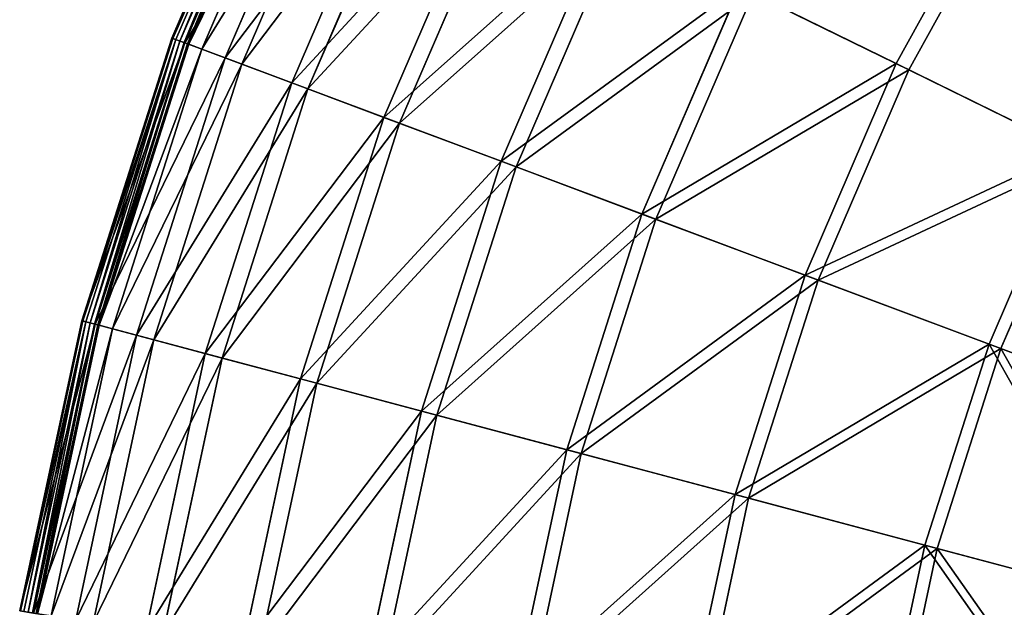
# Model space of a CAD drawing. Extents: x 0 to 335, y 0 to 335.
# Tile 10 of 101: x 2 to 57, y 195 to 227. Entities that reach past the tile are written whole.
import ezdxf

# ---------------------------------------------------------------- set-up
doc = ezdxf.new("R2010")
doc.units = 0
doc.layers.get('0').update_dxf_attribs({"color": 13, "linetype": 'CONTINUOUS'})

# ---------------------------------------------------------------- blocks, each defined once
blk = doc.blocks.new('GROUP_6')
for p, q in [((17.056, 241.189, 0.499), (10.547, 226.097, 0.499)), ((17.105, 241.165, 0.246), (10.599, 226.078, 0.246)), ((17.261, 241.088, 0.055), (10.762, 226.017, 0.055)), ((17.483, 240.979, -0.025), (10.993, 225.931, -0.025)), ((11.23, 225.842, 0.03), (17.71, 240.868, 0.03)), ((11.269, 225.827, 16.173), (17.748, 240.849, 16.173)), ((11.41, 225.775, 0.204), (17.883, 240.783, 0.204)), ((17.954, 240.748, 0.45), (11.484, 225.747, 0.45)), ((18.644, 240.41, 16.074), (12.204, 225.477, 16.074)), ((13.497, 224.993, 32.19), (19.884, 239.801, 32.19)), ((20.766, 239.368, 31.994), (14.418, 224.649, 31.994)), ((17.187, 223.613, 47.897), (23.42, 238.065, 47.897)), ((24.281, 237.643, 47.606), (18.085, 223.277, 47.606)), ((50.697, 224.678, 104.675), (56.873, 235.841, 104.675)), ((22.302, 221.699, 63.143), (28.323, 235.659, 63.143)), ((29.154, 235.251, 62.759), (23.169, 221.374, 62.759)), ((57.531, 235.433, 104.039), (51.392, 224.337, 104.039)), ((28.794, 219.269, 77.78), (34.545, 232.605, 77.78)), ((35.338, 232.216, 77.308), (29.621, 218.959, 77.308)), ((36.6, 216.348, 91.669), (42.027, 228.933, 91.669)), ((50.697, 224.678, 104.675), (42.027, 228.933, 91.669)), ((42.775, 228.566, 91.112), (37.38, 216.056, 91.112)), ((42.775, 228.566, 91.112), (51.392, 224.337, 104.039)), ((10.547, 226.097, 0.499), (5.549, 210.44, 0.499)), ((10.599, 226.078, 0.246), (5.602, 210.426, 0.246)), ((10.762, 226.017, 0.055), (5.77, 210.382, 0.055)), ((10.547, 226.097, 0.499), (11.269, 225.827, 16.173)), ((10.547, 226.097, 0.499), (10.599, 226.078, 0.246)), ((10.599, 226.078, 0.246), (10.762, 226.017, 0.055)), ((10.762, 226.017, 0.055), (10.993, 225.931, -0.025)), ((10.993, 225.931, -0.025), (6.009, 210.318, -0.025)), ((6.254, 210.253, 0.03), (11.23, 225.842, 0.03)), ((6.294, 210.242, 16.173), (11.269, 225.827, 16.173)), ((6.439, 210.204, 0.204), (11.41, 225.775, 0.204)), ((11.484, 225.747, 0.45), (6.516, 210.183, 0.45)), ((12.204, 225.477, 16.074), (7.258, 209.986, 16.074)), ((11.23, 225.842, 0.03), (10.993, 225.931, -0.025)), ((11.41, 225.775, 0.204), (11.23, 225.842, 0.03)), ((11.269, 225.827, 16.173), (13.497, 224.993, 32.19)), ((11.484, 225.747, 0.45), (11.41, 225.775, 0.204)), ((11.484, 225.747, 0.45), (12.204, 225.477, 16.074)), ((12.204, 225.477, 16.074), (14.418, 224.649, 31.994)), ((8.593, 209.631, 32.19), (13.497, 224.993, 32.19)), ((13.497, 224.993, 32.19), (17.187, 223.613, 47.897)), ((14.418, 224.649, 31.994), (9.543, 209.378, 31.994)), ((14.418, 224.649, 31.994), (18.085, 223.277, 47.606)), ((45.644, 212.963, 104.675), (50.697, 224.678, 104.675)), ((51.392, 224.337, 104.039), (46.369, 212.692, 104.039)), ((60.47, 219.881, 116.673), (50.697, 224.678, 104.675)), ((51.392, 224.337, 104.039), (61.106, 219.569, 115.964)), ((12.4, 208.619, 47.897), (17.187, 223.613, 47.897)), ((18.085, 223.277, 47.606), (13.327, 208.372, 47.606)), ((17.187, 223.613, 47.897), (22.302, 221.699, 63.143)), ((18.085, 223.277, 47.606), (23.169, 221.374, 62.759)), ((17.678, 207.215, 63.143), (22.302, 221.699, 63.143)), ((22.302, 221.699, 63.143), (28.794, 219.269, 77.78)), ((23.169, 221.374, 62.759), (18.573, 206.977, 62.759)), ((23.169, 221.374, 62.759), (29.621, 218.959, 77.308)), ((55.841, 209.147, 116.673), (60.47, 219.881, 116.673)), ((61.106, 219.569, 115.964), (56.504, 208.899, 115.964)), ((24.377, 205.434, 77.78), (28.794, 219.269, 77.78)), ((29.621, 218.959, 77.308), (25.231, 205.207, 77.308)), ((28.794, 219.269, 77.78), (36.6, 216.348, 91.669)), ((29.621, 218.959, 77.308), (37.38, 216.056, 91.112)), ((32.432, 203.292, 91.669), (36.6, 216.348, 91.669)), ((36.6, 216.348, 91.669), (45.644, 212.963, 104.675)), ((37.38, 216.056, 91.112), (33.237, 203.078, 91.112)), ((37.38, 216.056, 91.112), (46.369, 212.692, 104.039)), ((41.765, 200.81, 104.675), (45.644, 212.963, 104.675)), ((45.644, 212.963, 104.675), (55.841, 209.147, 116.673)), ((46.369, 212.692, 104.039), (42.513, 200.611, 104.039)), ((46.369, 212.692, 104.039), (56.504, 208.899, 115.964)), ((5.549, 210.44, 0.499), (2.11, 194.369, 0.499)), ((5.602, 210.426, 0.246), (2.164, 194.36, 0.246)), ((5.77, 210.382, 0.055), (2.336, 194.332, 0.055)), ((6.009, 210.318, -0.025), (2.579, 194.292, -0.025)), ((2.829, 194.252, 0.03), (6.254, 210.253, 0.03)), ((2.871, 194.245, 16.173), (6.294, 210.242, 16.173)), ((3.019, 194.221, 0.204), (6.439, 210.204, 0.204)), ((6.516, 210.183, 0.45), (3.097, 194.208, 0.45)), ((5.549, 210.44, 0.499), (6.294, 210.242, 16.173)), ((5.549, 210.44, 0.499), (5.602, 210.426, 0.246)), ((5.602, 210.426, 0.246), (5.77, 210.382, 0.055)), ((5.77, 210.382, 0.055), (6.009, 210.318, -0.025)), ((6.254, 210.253, 0.03), (6.009, 210.318, -0.025)), ((6.439, 210.204, 0.204), (6.254, 210.253, 0.03)), ((6.294, 210.242, 16.173), (8.593, 209.631, 32.19)), ((6.516, 210.183, 0.45), (6.439, 210.204, 0.204)), ((6.516, 210.183, 0.45), (7.258, 209.986, 16.074)), ((7.258, 209.986, 16.074), (3.855, 194.084, 16.074)), ((5.219, 193.862, 32.19), (8.593, 209.631, 32.19)), ((7.258, 209.986, 16.074), (9.543, 209.378, 31.994)), ((8.593, 209.631, 32.19), (12.4, 208.619, 47.897)), ((9.543, 209.378, 31.994), (6.189, 193.704, 31.994)), ((9.543, 209.378, 31.994), (13.327, 208.372, 47.606)), ((52.286, 198.012, 116.673), (55.841, 209.147, 116.673)), ((55.841, 209.147, 116.673), (67.091, 204.937, 127.547)), ((9.106, 193.227, 47.897), (12.4, 208.619, 47.897)), ((12.4, 208.619, 47.897), (17.678, 207.215, 63.143)), ((56.504, 208.899, 115.964), (52.97, 197.83, 115.964)), ((56.504, 208.899, 115.964), (67.686, 204.715, 126.772)), ((13.327, 208.372, 47.606), (10.053, 193.073, 47.606)), ((13.327, 208.372, 47.606), (18.573, 206.977, 62.759)), ((14.497, 192.348, 63.143), (17.678, 207.215, 63.143)), ((18.573, 206.977, 62.759), (15.41, 192.199, 62.759)), ((17.678, 207.215, 63.143), (24.377, 205.434, 77.78)), ((18.573, 206.977, 62.759), (25.231, 205.207, 77.308)), ((21.338, 191.232, 77.78), (24.377, 205.434, 77.78)), ((24.377, 205.434, 77.78), (32.432, 203.292, 91.669)), ((25.231, 205.207, 77.308), (22.21, 191.089, 77.308)), ((25.231, 205.207, 77.308), (33.237, 203.078, 91.112)), ((29.563, 189.89, 91.669), (32.432, 203.292, 91.669)), ((33.237, 203.078, 91.112), (30.385, 189.755, 91.112)), ((32.432, 203.292, 91.669), (41.765, 200.81, 104.675)), ((33.237, 203.078, 91.112), (42.513, 200.611, 104.039)), ((39.095, 188.334, 104.675), (41.765, 200.81, 104.675)), ((42.513, 200.611, 104.039), (39.859, 188.21, 104.039)), ((41.765, 200.81, 104.675), (52.286, 198.012, 116.673)), ((42.513, 200.611, 104.039), (52.97, 197.83, 115.964)), ((49.84, 186.581, 116.673), (52.286, 198.012, 116.673)), ((52.97, 197.83, 115.964), (50.539, 186.467, 115.964)), ((52.286, 198.012, 116.673), (63.895, 194.925, 127.547)), ((52.97, 197.83, 115.964), (64.509, 194.761, 126.772))]:
    blk.add_line(p, q)
mesh = blk.add_polyface()
corners = [(17.748, 240.849, 16.173), (10.547, 226.097, 0.499), (11.269, 225.827, 16.173), (17.056, 241.189, 0.499)]
mesh.append_faces([[corners[k] for k in face] for face in [(0, 1, 2), (1, 0, 3)]], dxfattribs={"vtx0": -1})
mesh = blk.add_polyface()
corners = [(10.547, 226.097, 0.499), (17.105, 241.165, 0.246), (10.599, 226.078, 0.246), (17.056, 241.189, 0.499)]
mesh.append_faces([[corners[k] for k in face] for face in [(0, 1, 2), (1, 0, 3)]], dxfattribs={"vtx0": -1})
mesh = blk.add_polyface()
corners = [(10.599, 226.078, 0.246), (17.261, 241.088, 0.055), (10.762, 226.017, 0.055), (17.105, 241.165, 0.246)]
mesh.append_faces([[corners[k] for k in face] for face in [(0, 1, 2), (1, 0, 3)]], dxfattribs={"vtx0": -1})
mesh = blk.add_polyface()
corners = [(17.261, 241.088, 0.055), (10.993, 225.931, -0.025), (10.762, 226.017, 0.055), (17.483, 240.979, -0.025)]
mesh.append_faces([[corners[k] for k in face] for face in [(0, 1, 2), (1, 0, 3)]], dxfattribs={"vtx0": -1})
mesh = blk.add_polyface()
corners = [(17.483, 240.979, -0.025), (11.23, 225.842, 0.03), (10.993, 225.931, -0.025), (17.71, 240.868, 0.03)]
mesh.append_faces([[corners[k] for k in face] for face in [(0, 1, 2), (1, 0, 3)]], dxfattribs={"vtx0": -1})
mesh = blk.add_polyface()
corners = [(17.71, 240.868, 0.03), (11.41, 225.775, 0.204), (11.23, 225.842, 0.03), (17.883, 240.783, 0.204)]
mesh.append_faces([[corners[k] for k in face] for face in [(0, 1, 2), (1, 0, 3)]], dxfattribs={"vtx0": -1})
mesh = blk.add_polyface()
corners = [(19.884, 239.801, 32.19), (11.269, 225.827, 16.173), (13.497, 224.993, 32.19), (17.748, 240.849, 16.173)]
mesh.append_faces([[corners[k] for k in face] for face in [(0, 1, 2), (1, 0, 3)]], dxfattribs={"vtx0": -1})
mesh = blk.add_polyface()
corners = [(11.41, 225.775, 0.204), (17.954, 240.748, 0.45), (11.484, 225.747, 0.45), (17.883, 240.783, 0.204)]
mesh.append_faces([[corners[k] for k in face] for face in [(0, 1, 2), (1, 0, 3)]], dxfattribs={"vtx0": -1})
mesh = blk.add_polyface()
corners = [(11.484, 225.747, 0.45), (18.644, 240.41, 16.074), (12.204, 225.477, 16.074), (17.954, 240.748, 0.45)]
mesh.append_faces([[corners[k] for k in face] for face in [(0, 1, 2), (1, 0, 3)]], dxfattribs={"vtx0": -1})
mesh = blk.add_polyface()
corners = [(56.873, 235.841, 104.675), (42.027, 228.933, 91.669), (50.697, 224.678, 104.675), (48.662, 240.925, 91.669)]
mesh.append_faces([[corners[k] for k in face] for face in [(0, 1, 2), (1, 0, 3)]], dxfattribs={"vtx0": -1})
mesh = blk.add_polyface()
corners = [(12.204, 225.477, 16.074), (20.766, 239.368, 31.994), (14.418, 224.649, 31.994), (18.644, 240.41, 16.074)]
mesh.append_faces([[corners[k] for k in face] for face in [(0, 1, 2), (1, 0, 3)]], dxfattribs={"vtx0": -1})
mesh = blk.add_polyface()
corners = [(42.775, 228.566, 91.112), (57.531, 235.433, 104.039), (51.392, 224.337, 104.039), (49.37, 240.487, 91.112)]
mesh.append_faces([[corners[k] for k in face] for face in [(0, 1, 2), (1, 0, 3)]], dxfattribs={"vtx0": -1})
mesh = blk.add_polyface()
corners = [(23.42, 238.065, 47.897), (13.497, 224.993, 32.19), (17.187, 223.613, 47.897), (19.884, 239.801, 32.19)]
mesh.append_faces([[corners[k] for k in face] for face in [(0, 1, 2), (1, 0, 3)]], dxfattribs={"vtx0": -1})
mesh = blk.add_polyface()
corners = [(14.418, 224.649, 31.994), (24.281, 237.643, 47.606), (18.085, 223.277, 47.606), (20.766, 239.368, 31.994)]
mesh.append_faces([[corners[k] for k in face] for face in [(0, 1, 2), (1, 0, 3)]], dxfattribs={"vtx0": -1})
mesh = blk.add_polyface()
corners = [(28.323, 235.659, 63.143), (17.187, 223.613, 47.897), (22.302, 221.699, 63.143), (23.42, 238.065, 47.897)]
mesh.append_faces([[corners[k] for k in face] for face in [(0, 1, 2), (1, 0, 3)]], dxfattribs={"vtx0": -1})
mesh = blk.add_polyface()
corners = [(18.085, 223.277, 47.606), (29.154, 235.251, 62.759), (23.169, 221.374, 62.759), (24.281, 237.643, 47.606)]
mesh.append_faces([[corners[k] for k in face] for face in [(0, 1, 2), (1, 0, 3)]], dxfattribs={"vtx0": -1})
mesh = blk.add_polyface()
corners = [(60.47, 219.881, 116.673), (56.873, 235.841, 104.675), (50.697, 224.678, 104.675), (66.129, 230.109, 116.673)]
mesh.append_faces([[corners[k] for k in face] for face in [(0, 1, 2), (1, 0, 3)]], dxfattribs={"vtx0": -1})
mesh = blk.add_polyface()
corners = [(34.545, 232.605, 77.78), (22.302, 221.699, 63.143), (28.794, 219.269, 77.78), (28.323, 235.659, 63.143)]
mesh.append_faces([[corners[k] for k in face] for face in [(0, 1, 2), (1, 0, 3)]], dxfattribs={"vtx0": -1})
mesh = blk.add_polyface()
corners = [(23.169, 221.374, 62.759), (35.338, 232.216, 77.308), (29.621, 218.959, 77.308), (29.154, 235.251, 62.759)]
mesh.append_faces([[corners[k] for k in face] for face in [(0, 1, 2), (1, 0, 3)]], dxfattribs={"vtx0": -1})
mesh = blk.add_polyface()
corners = [(57.531, 235.433, 104.039), (61.106, 219.569, 115.964), (51.392, 224.337, 104.039), (66.731, 229.737, 115.964)]
mesh.append_faces([[corners[k] for k in face] for face in [(0, 1, 2), (1, 0, 3)]], dxfattribs={"vtx0": -1})
mesh = blk.add_polyface()
corners = [(42.027, 228.933, 91.669), (28.794, 219.269, 77.78), (36.6, 216.348, 91.669), (34.545, 232.605, 77.78)]
mesh.append_faces([[corners[k] for k in face] for face in [(0, 1, 2), (1, 0, 3)]], dxfattribs={"vtx0": -1})
mesh = blk.add_polyface()
corners = [(29.621, 218.959, 77.308), (42.775, 228.566, 91.112), (37.38, 216.056, 91.112), (35.338, 232.216, 77.308)]
mesh.append_faces([[corners[k] for k in face] for face in [(0, 1, 2), (1, 0, 3)]], dxfattribs={"vtx0": -1})
mesh = blk.add_polyface()
corners = [(50.697, 224.678, 104.675), (36.6, 216.348, 91.669), (45.644, 212.963, 104.675), (42.027, 228.933, 91.669)]
mesh.append_faces([[corners[k] for k in face] for face in [(0, 1, 2), (1, 0, 3)]], dxfattribs={"vtx0": -1})
mesh = blk.add_polyface()
corners = [(37.38, 216.056, 91.112), (51.392, 224.337, 104.039), (46.369, 212.692, 104.039), (42.775, 228.566, 91.112)]
mesh.append_faces([[corners[k] for k in face] for face in [(0, 1, 2), (1, 0, 3)]], dxfattribs={"vtx0": -1})
mesh = blk.add_polyface()
corners = [(11.269, 225.827, 16.173), (5.549, 210.44, 0.499), (6.294, 210.242, 16.173), (10.547, 226.097, 0.499)]
mesh.append_faces([[corners[k] for k in face] for face in [(0, 1, 2), (1, 0, 3)]], dxfattribs={"vtx0": -1})
mesh = blk.add_polyface()
corners = [(5.549, 210.44, 0.499), (10.599, 226.078, 0.246), (5.602, 210.426, 0.246), (10.547, 226.097, 0.499)]
mesh.append_faces([[corners[k] for k in face] for face in [(0, 1, 2), (1, 0, 3)]], dxfattribs={"vtx0": -1})
mesh = blk.add_polyface()
corners = [(5.602, 210.426, 0.246), (10.762, 226.017, 0.055), (5.77, 210.382, 0.055), (10.599, 226.078, 0.246)]
mesh.append_faces([[corners[k] for k in face] for face in [(0, 1, 2), (1, 0, 3)]], dxfattribs={"vtx0": -1})
mesh = blk.add_polyface()
corners = [(10.762, 226.017, 0.055), (6.009, 210.318, -0.025), (5.77, 210.382, 0.055), (10.993, 225.931, -0.025)]
mesh.append_faces([[corners[k] for k in face] for face in [(0, 1, 2), (1, 0, 3)]], dxfattribs={"vtx0": -1})
mesh = blk.add_polyface()
corners = [(10.993, 225.931, -0.025), (6.254, 210.253, 0.03), (6.009, 210.318, -0.025), (11.23, 225.842, 0.03)]
mesh.append_faces([[corners[k] for k in face] for face in [(0, 1, 2), (1, 0, 3)]], dxfattribs={"vtx0": -1})
mesh = blk.add_polyface()
corners = [(11.23, 225.842, 0.03), (6.439, 210.204, 0.204), (6.254, 210.253, 0.03), (11.41, 225.775, 0.204)]
mesh.append_faces([[corners[k] for k in face] for face in [(0, 1, 2), (1, 0, 3)]], dxfattribs={"vtx0": -1})
mesh = blk.add_polyface()
corners = [(13.497, 224.993, 32.19), (6.294, 210.242, 16.173), (8.593, 209.631, 32.19), (11.269, 225.827, 16.173)]
mesh.append_faces([[corners[k] for k in face] for face in [(0, 1, 2), (1, 0, 3)]], dxfattribs={"vtx0": -1})
mesh = blk.add_polyface()
corners = [(6.439, 210.204, 0.204), (11.484, 225.747, 0.45), (6.516, 210.183, 0.45), (11.41, 225.775, 0.204)]
mesh.append_faces([[corners[k] for k in face] for face in [(0, 1, 2), (1, 0, 3)]], dxfattribs={"vtx0": -1})
mesh = blk.add_polyface()
corners = [(6.516, 210.183, 0.45), (12.204, 225.477, 16.074), (7.258, 209.986, 16.074), (11.484, 225.747, 0.45)]
mesh.append_faces([[corners[k] for k in face] for face in [(0, 1, 2), (1, 0, 3)]], dxfattribs={"vtx0": -1})
mesh = blk.add_polyface()
corners = [(7.258, 209.986, 16.074), (14.418, 224.649, 31.994), (9.543, 209.378, 31.994), (12.204, 225.477, 16.074)]
mesh.append_faces([[corners[k] for k in face] for face in [(0, 1, 2), (1, 0, 3)]], dxfattribs={"vtx0": -1})
mesh = blk.add_polyface()
corners = [(17.187, 223.613, 47.897), (8.593, 209.631, 32.19), (12.4, 208.619, 47.897), (13.497, 224.993, 32.19)]
mesh.append_faces([[corners[k] for k in face] for face in [(0, 1, 2), (1, 0, 3)]], dxfattribs={"vtx0": -1})
mesh = blk.add_polyface()
corners = [(9.543, 209.378, 31.994), (18.085, 223.277, 47.606), (13.327, 208.372, 47.606), (14.418, 224.649, 31.994)]
mesh.append_faces([[corners[k] for k in face] for face in [(0, 1, 2), (1, 0, 3)]], dxfattribs={"vtx0": -1})
mesh = blk.add_polyface()
corners = [(60.47, 219.881, 116.673), (45.644, 212.963, 104.675), (55.841, 209.147, 116.673), (50.697, 224.678, 104.675)]
mesh.append_faces([[corners[k] for k in face] for face in [(0, 1, 2), (1, 0, 3)]], dxfattribs={"vtx0": -1})
mesh = blk.add_polyface()
corners = [(46.369, 212.692, 104.039), (61.106, 219.569, 115.964), (56.504, 208.899, 115.964), (51.392, 224.337, 104.039)]
mesh.append_faces([[corners[k] for k in face] for face in [(0, 1, 2), (1, 0, 3)]], dxfattribs={"vtx0": -1})
mesh = blk.add_polyface()
corners = [(22.302, 221.699, 63.143), (12.4, 208.619, 47.897), (17.678, 207.215, 63.143), (17.187, 223.613, 47.897)]
mesh.append_faces([[corners[k] for k in face] for face in [(0, 1, 2), (1, 0, 3)]], dxfattribs={"vtx0": -1})
mesh = blk.add_polyface()
corners = [(13.327, 208.372, 47.606), (23.169, 221.374, 62.759), (18.573, 206.977, 62.759), (18.085, 223.277, 47.606)]
mesh.append_faces([[corners[k] for k in face] for face in [(0, 1, 2), (1, 0, 3)]], dxfattribs={"vtx0": -1})
mesh = blk.add_polyface()
corners = [(28.794, 219.269, 77.78), (17.678, 207.215, 63.143), (24.377, 205.434, 77.78), (22.302, 221.699, 63.143)]
mesh.append_faces([[corners[k] for k in face] for face in [(0, 1, 2), (1, 0, 3)]], dxfattribs={"vtx0": -1})
mesh = blk.add_polyface()
corners = [(18.573, 206.977, 62.759), (29.621, 218.959, 77.308), (25.231, 205.207, 77.308), (23.169, 221.374, 62.759)]
mesh.append_faces([[corners[k] for k in face] for face in [(0, 1, 2), (1, 0, 3)]], dxfattribs={"vtx0": -1})
mesh = blk.add_polyface()
corners = [(67.091, 204.937, 127.547), (60.47, 219.881, 116.673), (55.841, 209.147, 116.673), (71.254, 214.589, 127.547)]
mesh.append_faces([[corners[k] for k in face] for face in [(0, 1, 2), (1, 0, 3)]], dxfattribs={"vtx0": -1})
mesh = blk.add_polyface()
corners = [(61.106, 219.569, 115.964), (67.686, 204.715, 126.772), (56.504, 208.899, 115.964), (71.824, 214.309, 126.772)]
mesh.append_faces([[corners[k] for k in face] for face in [(0, 1, 2), (1, 0, 3)]], dxfattribs={"vtx0": -1})
mesh = blk.add_polyface()
corners = [(36.6, 216.348, 91.669), (24.377, 205.434, 77.78), (32.432, 203.292, 91.669), (28.794, 219.269, 77.78)]
mesh.append_faces([[corners[k] for k in face] for face in [(0, 1, 2), (1, 0, 3)]], dxfattribs={"vtx0": -1})
mesh = blk.add_polyface()
corners = [(25.231, 205.207, 77.308), (37.38, 216.056, 91.112), (33.237, 203.078, 91.112), (29.621, 218.959, 77.308)]
mesh.append_faces([[corners[k] for k in face] for face in [(0, 1, 2), (1, 0, 3)]], dxfattribs={"vtx0": -1})
mesh = blk.add_polyface()
corners = [(45.644, 212.963, 104.675), (32.432, 203.292, 91.669), (41.765, 200.81, 104.675), (36.6, 216.348, 91.669)]
mesh.append_faces([[corners[k] for k in face] for face in [(0, 1, 2), (1, 0, 3)]], dxfattribs={"vtx0": -1})
mesh = blk.add_polyface()
corners = [(33.237, 203.078, 91.112), (46.369, 212.692, 104.039), (42.513, 200.611, 104.039), (37.38, 216.056, 91.112)]
mesh.append_faces([[corners[k] for k in face] for face in [(0, 1, 2), (1, 0, 3)]], dxfattribs={"vtx0": -1})
mesh = blk.add_polyface()
corners = [(55.841, 209.147, 116.673), (41.765, 200.81, 104.675), (52.286, 198.012, 116.673), (45.644, 212.963, 104.675)]
mesh.append_faces([[corners[k] for k in face] for face in [(0, 1, 2), (1, 0, 3)]], dxfattribs={"vtx0": -1})
mesh = blk.add_polyface()
corners = [(42.513, 200.611, 104.039), (56.504, 208.899, 115.964), (52.97, 197.83, 115.964), (46.369, 212.692, 104.039)]
mesh.append_faces([[corners[k] for k in face] for face in [(0, 1, 2), (1, 0, 3)]], dxfattribs={"vtx0": -1})
mesh = blk.add_polyface()
corners = [(6.294, 210.242, 16.173), (2.11, 194.369, 0.499), (2.871, 194.245, 16.173), (5.549, 210.44, 0.499)]
mesh.append_faces([[corners[k] for k in face] for face in [(0, 1, 2), (1, 0, 3)]], dxfattribs={"vtx0": -1})
mesh = blk.add_polyface()
corners = [(2.11, 194.369, 0.499), (5.602, 210.426, 0.246), (2.164, 194.36, 0.246), (5.549, 210.44, 0.499)]
mesh.append_faces([[corners[k] for k in face] for face in [(0, 1, 2), (1, 0, 3)]], dxfattribs={"vtx0": -1})
mesh = blk.add_polyface()
corners = [(2.164, 194.36, 0.246), (5.77, 210.382, 0.055), (2.336, 194.332, 0.055), (5.602, 210.426, 0.246)]
mesh.append_faces([[corners[k] for k in face] for face in [(0, 1, 2), (1, 0, 3)]], dxfattribs={"vtx0": -1})
mesh = blk.add_polyface()
corners = [(5.77, 210.382, 0.055), (2.579, 194.292, -0.025), (2.336, 194.332, 0.055), (6.009, 210.318, -0.025)]
mesh.append_faces([[corners[k] for k in face] for face in [(0, 1, 2), (1, 0, 3)]], dxfattribs={"vtx0": -1})
mesh = blk.add_polyface()
corners = [(6.009, 210.318, -0.025), (2.829, 194.252, 0.03), (2.579, 194.292, -0.025), (6.254, 210.253, 0.03)]
mesh.append_faces([[corners[k] for k in face] for face in [(0, 1, 2), (1, 0, 3)]], dxfattribs={"vtx0": -1})
mesh = blk.add_polyface()
corners = [(6.254, 210.253, 0.03), (3.019, 194.221, 0.204), (2.829, 194.252, 0.03), (6.439, 210.204, 0.204)]
mesh.append_faces([[corners[k] for k in face] for face in [(0, 1, 2), (1, 0, 3)]], dxfattribs={"vtx0": -1})
mesh = blk.add_polyface()
corners = [(8.593, 209.631, 32.19), (2.871, 194.245, 16.173), (5.219, 193.862, 32.19), (6.294, 210.242, 16.173)]
mesh.append_faces([[corners[k] for k in face] for face in [(0, 1, 2), (1, 0, 3)]], dxfattribs={"vtx0": -1})
mesh = blk.add_polyface()
corners = [(3.019, 194.221, 0.204), (6.516, 210.183, 0.45), (3.097, 194.208, 0.45), (6.439, 210.204, 0.204)]
mesh.append_faces([[corners[k] for k in face] for face in [(0, 1, 2), (1, 0, 3)]], dxfattribs={"vtx0": -1})
mesh = blk.add_polyface()
corners = [(3.097, 194.208, 0.45), (7.258, 209.986, 16.074), (3.855, 194.084, 16.074), (6.516, 210.183, 0.45)]
mesh.append_faces([[corners[k] for k in face] for face in [(0, 1, 2), (1, 0, 3)]], dxfattribs={"vtx0": -1})
mesh = blk.add_polyface()
corners = [(3.855, 194.084, 16.074), (9.543, 209.378, 31.994), (6.189, 193.704, 31.994), (7.258, 209.986, 16.074)]
mesh.append_faces([[corners[k] for k in face] for face in [(0, 1, 2), (1, 0, 3)]], dxfattribs={"vtx0": -1})
mesh = blk.add_polyface()
corners = [(12.4, 208.619, 47.897), (5.219, 193.862, 32.19), (9.106, 193.227, 47.897), (8.593, 209.631, 32.19)]
mesh.append_faces([[corners[k] for k in face] for face in [(0, 1, 2), (1, 0, 3)]], dxfattribs={"vtx0": -1})
mesh = blk.add_polyface()
corners = [(6.189, 193.704, 31.994), (13.327, 208.372, 47.606), (10.053, 193.073, 47.606), (9.543, 209.378, 31.994)]
mesh.append_faces([[corners[k] for k in face] for face in [(0, 1, 2), (1, 0, 3)]], dxfattribs={"vtx0": -1})
mesh = blk.add_polyface()
corners = [(63.895, 194.925, 127.547), (55.841, 209.147, 116.673), (52.286, 198.012, 116.673), (67.091, 204.937, 127.547)]
mesh.append_faces([[corners[k] for k in face] for face in [(0, 1, 2), (1, 0, 3)]], dxfattribs={"vtx0": -1})
mesh = blk.add_polyface()
corners = [(17.678, 207.215, 63.143), (9.106, 193.227, 47.897), (14.497, 192.348, 63.143), (12.4, 208.619, 47.897)]
mesh.append_faces([[corners[k] for k in face] for face in [(0, 1, 2), (1, 0, 3)]], dxfattribs={"vtx0": -1})
mesh = blk.add_polyface()
corners = [(56.504, 208.899, 115.964), (64.509, 194.761, 126.772), (52.97, 197.83, 115.964), (67.686, 204.715, 126.772)]
mesh.append_faces([[corners[k] for k in face] for face in [(0, 1, 2), (1, 0, 3)]], dxfattribs={"vtx0": -1})
mesh = blk.add_polyface()
corners = [(10.053, 193.073, 47.606), (18.573, 206.977, 62.759), (15.41, 192.199, 62.759), (13.327, 208.372, 47.606)]
mesh.append_faces([[corners[k] for k in face] for face in [(0, 1, 2), (1, 0, 3)]], dxfattribs={"vtx0": -1})
mesh = blk.add_polyface()
corners = [(24.377, 205.434, 77.78), (14.497, 192.348, 63.143), (21.338, 191.232, 77.78), (17.678, 207.215, 63.143)]
mesh.append_faces([[corners[k] for k in face] for face in [(0, 1, 2), (1, 0, 3)]], dxfattribs={"vtx0": -1})
mesh = blk.add_polyface()
corners = [(15.41, 192.199, 62.759), (25.231, 205.207, 77.308), (22.21, 191.089, 77.308), (18.573, 206.977, 62.759)]
mesh.append_faces([[corners[k] for k in face] for face in [(0, 1, 2), (1, 0, 3)]], dxfattribs={"vtx0": -1})
mesh = blk.add_polyface()
corners = [(32.432, 203.292, 91.669), (21.338, 191.232, 77.78), (29.563, 189.89, 91.669), (24.377, 205.434, 77.78)]
mesh.append_faces([[corners[k] for k in face] for face in [(0, 1, 2), (1, 0, 3)]], dxfattribs={"vtx0": -1})
mesh = blk.add_polyface()
corners = [(22.21, 191.089, 77.308), (33.237, 203.078, 91.112), (30.385, 189.755, 91.112), (25.231, 205.207, 77.308)]
mesh.append_faces([[corners[k] for k in face] for face in [(0, 1, 2), (1, 0, 3)]], dxfattribs={"vtx0": -1})
mesh = blk.add_polyface()
corners = [(41.765, 200.81, 104.675), (29.563, 189.89, 91.669), (39.095, 188.334, 104.675), (32.432, 203.292, 91.669)]
mesh.append_faces([[corners[k] for k in face] for face in [(0, 1, 2), (1, 0, 3)]], dxfattribs={"vtx0": -1})
mesh = blk.add_polyface()
corners = [(30.385, 189.755, 91.112), (42.513, 200.611, 104.039), (39.859, 188.21, 104.039), (33.237, 203.078, 91.112)]
mesh.append_faces([[corners[k] for k in face] for face in [(0, 1, 2), (1, 0, 3)]], dxfattribs={"vtx0": -1})
mesh = blk.add_polyface()
corners = [(52.286, 198.012, 116.673), (39.095, 188.334, 104.675), (49.84, 186.581, 116.673), (41.765, 200.81, 104.675)]
mesh.append_faces([[corners[k] for k in face] for face in [(0, 1, 2), (1, 0, 3)]], dxfattribs={"vtx0": -1})
mesh = blk.add_polyface()
corners = [(39.859, 188.21, 104.039), (52.97, 197.83, 115.964), (50.539, 186.467, 115.964), (42.513, 200.611, 104.039)]
mesh.append_faces([[corners[k] for k in face] for face in [(0, 1, 2), (1, 0, 3)]], dxfattribs={"vtx0": -1})
mesh = blk.add_polyface()
corners = [(61.695, 184.647, 127.547), (52.286, 198.012, 116.673), (49.84, 186.581, 116.673), (63.895, 194.925, 127.547)]
mesh.append_faces([[corners[k] for k in face] for face in [(0, 1, 2), (1, 0, 3)]], dxfattribs={"vtx0": -1})
mesh = blk.add_polyface()
corners = [(52.97, 197.83, 115.964), (62.322, 184.545, 126.772), (50.539, 186.467, 115.964), (64.509, 194.761, 126.772)]
mesh.append_faces([[corners[k] for k in face] for face in [(0, 1, 2), (1, 0, 3)]], dxfattribs={"vtx0": -1})
blk = doc.blocks.new('GROUP_1')
blk.add_blockref('GROUP_6', (0, 0))

msp = doc.modelspace()

# ---------------------------------------------------------------- block references
msp.add_blockref('GROUP_1', (0, 0))

doc.saveas('drawing.dxf')
